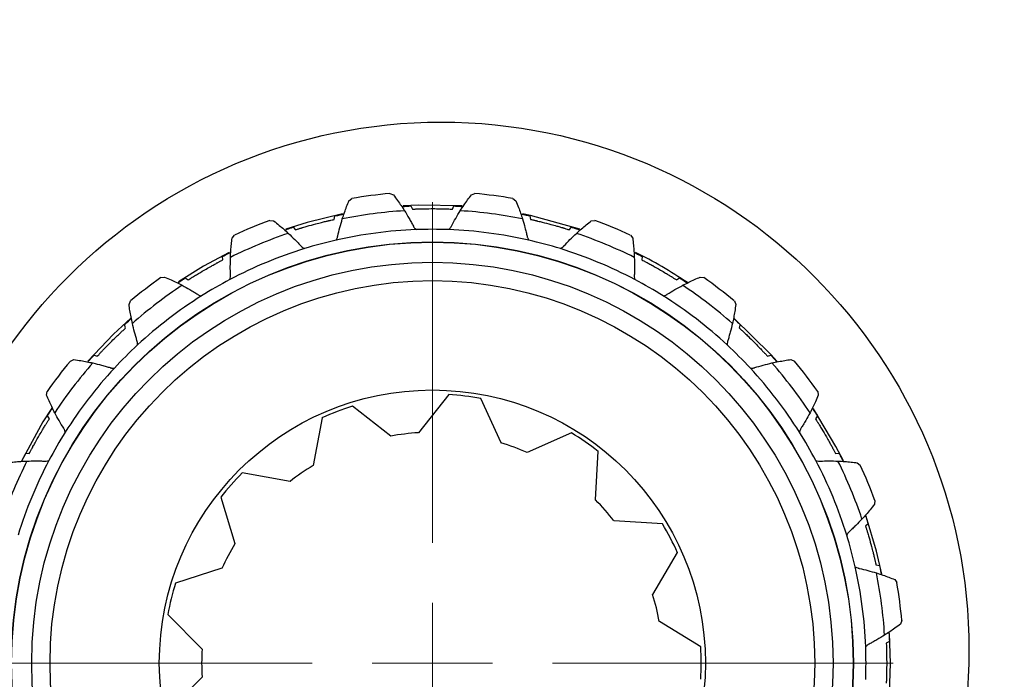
# Model space of a CAD drawing. Header units: inches. Extents: x 0.6 to 16.3, y 0.2 to 11.5.
# Tile 7 of 19: x 3.8 to 4.9, y 7.5 to 8.2. Entities that reach past the tile are written whole.
import ezdxf

# ---------------------------------------------------------------- set-up
doc = ezdxf.new("R2010")
doc.units = ezdxf.units.IN
doc.header["$MEASUREMENT"] = 0
doc.styles.add('SLDTEXTSTYLE0', font='TXT', dxfattribs={"width": 0.75})
doc.dimstyles.new('SLDDIMSTYLE0', dxfattribs={"dimtxt": 0.137795, "dimasz": 0.14, "dimexe": 0, "dimexo": 0.0625, "dimgap": 0.034449, "dimtad": 0, "dimtih": 1, "dimtoh": 1, "dimdec": 1, "dimlfac": 1.5, "dimrnd": 1e-09, "dimzin": 12, "dimdsep": 46, "dimtxsty": 'SLDTEXTSTYLE0', "dimblk1": 'CLOSED', "dimblk2": 'CLOSED', "dimsah": 1, "dimcen": 0.09, "dimadec": 0, "dimazin": 3, "dimtfac": 1, "dimtdec": 1, "dimtofl": 0, "dimtmove": 0, "dimatfit": 3, "dimldrblk": 'CLOSED', "dimfxl": 0, "dimfrac": 2, "dimtolj": 1, "dimtzin": 12, "dimarcsym": 0})

# ---------------------------------------------------------------- blocks, each defined once
blk = doc.blocks.new('_Closed')
at = {"color": 0, "linetype": 'ByBlock', "lineweight": -2}
for p, q in [((-1, 0.166667), (0, 0)), ((-1, 0.166667), (-1, -0.166667)), ((0, 0), (-1, -0.166667)), ((0, 0), (-1, 0))]:
    blk.add_line(p, q, dxfattribs=at)
blk = doc.blocks.new('_D')
at = {"color": 7, "linetype": 'Continuous', "lineweight": 0}
for p, q in [((3.8435, 9.5384), (1.2704, 9.5384)), ((1.3098, 9.5384), (1.3098, 9.1017)), ((1.1571, 9.0737), (1.1151, 9.0737)), ((1.1151, 9.0737), (1.1151, 8.8549)), ((1.4625, 9.0737), (1.5045, 9.0737)), ((1.5045, 9.0737), (1.5045, 8.8549)), ((1.1151, 8.8549), (1.1571, 8.8549)), ((1.5045, 8.8549), (1.4625, 8.8549)), ((1.3098, 4.6687), (1.3098, 8.6488)), ((3.0076, 4.6687), (1.2704, 4.6687))]:
    blk.add_line(p, q, dxfattribs=at)
at = {"color": 7, "linetype": 'Continuous', "lineweight": 18, "xscale": 0.14, "yscale": 0.14}
for p, rotation in [((1.3098, 9.5384), 90.0000000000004), ((1.3098, 4.6687), 270.0000000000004)]:
    blk.add_blockref('_Closed', p, dxfattribs=dict(at, rotation=rotation))
at = {"color": 7, "linetype": 'Continuous', "lineweight": 18, "char_height": 0.1378, "attachment_point": 1, "style": 'SLDTEXTSTYLE0'}
for s, insert in [('186', (1.1571, 9.0326)), ('7.3', (1.1825, 8.8264))]:
    blk.add_mtext(s, dxfattribs=dict(at, insert=insert))
blk = doc.blocks.new('SW_CENTERMARKSYMBOL_0')
at = {"color": 0, "linetype": 'Continuous', "lineweight": 18}
for p, q in [((0, 0.1312), (0, 0.503)), ((0, 0), (0, 0.0656)), ((-0.1312, 0), (-0.503, 0)), ((0, 0), (-0.0656, 0)), ((0, 0), (0, -0.0656)), ((0, 0), (0.0656, 0)), ((0.1312, 0), (0.503, 0)), ((0, -0.1312), (0, -0.503))]:
    blk.add_line(p, q, dxfattribs=at)

msp = doc.modelspace()

# ---------------------------------------------------------------- linework, layer by layer
at = {"color": 7, "linetype": 'Continuous', "lineweight": 25}
for p, q in [((4.2068, 7.9975), (4.2106, 7.996)), ((4.2957, 7.996), (4.2995, 7.9975)), ((4.162, 7.9896), (4.1653, 7.9921)), ((4.341, 7.9921), (4.3443, 7.9896)), ((4.2296, 7.9839), (4.2313, 7.9805)), ((4.275, 7.9805), (4.2767, 7.9839)), ((4.0757, 7.9681), (4.0798, 7.9676)), ((4.146, 7.9692), (4.1468, 7.973)), ((4.3595, 7.973), (4.3603, 7.9692)), ((4.4265, 7.9676), (4.4306, 7.9681)), ((4.1013, 7.9608), (4.1039, 7.9579)), ((4.4024, 7.9579), (4.405, 7.9608)), ((4.0345, 7.9489), (4.0371, 7.9521)), ((4.4692, 7.9521), (4.4718, 7.9489)), ((4.0244, 7.925), (4.0242, 7.9288)), ((4.4821, 7.9288), (4.4819, 7.925)), ((3.9568, 7.9057), (3.9608, 7.9063)), ((3.9834, 7.9053), (3.9866, 7.9032)), ((4.5197, 7.9032), (4.5229, 7.9053)), ((4.5455, 7.9063), (4.5495, 7.9057)), ((3.922, 7.8765), (3.9236, 7.8802)), ((4.5827, 7.8802), (4.5843, 7.8765)), ((3.9183, 7.8508), (3.9171, 7.8545)), ((4.5892, 7.8545), (4.588, 7.8508)), ((3.858, 7.8147), (3.8618, 7.8163)), ((3.8838, 7.8211), (3.8874, 7.8199)), ((4.6188, 7.8199), (4.6225, 7.8211)), ((4.6445, 7.8163), (4.6483, 7.8147)), ((3.8319, 7.7774), (3.8326, 7.7815)), ((4.6737, 7.7815), (4.6743, 7.7774)), ((4.2709, 7.7781), (4.2379, 7.7365)), ((4.3281, 7.7255), (4.3061, 7.7738)), ((4.2078, 7.7328), (4.1658, 7.7653)), ((3.8351, 7.7517), (3.833, 7.7549)), ((4.1327, 7.7528), (4.1229, 7.7006)), ((4.6733, 7.7549), (4.6712, 7.7517)), ((4.405, 7.7363), (4.3565, 7.7148)), ((4.4312, 7.6632), (4.4342, 7.7162)), ((3.8094, 7.7141), (3.8132, 7.7139)), ((4.693, 7.7139), (4.6969, 7.7141)), ((4.7169, 7.7037), (4.7201, 7.7012)), ((4.0978, 7.6834), (4.0456, 7.6926)), ((4.0221, 7.6661), (4.0376, 7.6154)), ((4.7361, 7.6625), (4.7356, 7.6584)), ((4.5043, 7.637), (4.4514, 7.6404)), ((4.7288, 7.637), (4.726, 7.6344)), ((4.4936, 7.56), (4.5208, 7.6056)), ((4.0235, 7.5885), (3.9729, 7.5724)), ((4.7373, 7.5922), (4.741, 7.5914)), ((4.7577, 7.5763), (4.7601, 7.5729)), ((3.9645, 7.538), (4.0018, 7.5003)), ((4.5461, 7.5028), (4.5009, 7.5305)), ((4.7656, 7.5315), (4.7641, 7.5277)), ((4.7531, 7.4851), (4.752, 7.5173)), ((4.7519, 7.5087), (4.7485, 7.5069)), ((4.752, 7.4518), (4.7531, 7.4851)), ((4.0018, 7.4699), (3.9645, 7.4322))]:
    msp.add_line(p, q, dxfattribs=at)
at = {"color": 7, "linetype": 'Continuous', "lineweight": 25, "flags": 128}
for points in [[(4.2855, 7.984), (4.2378, 7.9848), (4.2211, 7.984)], [(4.155, 7.9753), (4.1163, 7.9659), (4.0931, 7.9587)], [(4.414, 7.9584), (4.3601, 7.9735), (4.3513, 7.9753)], [(4.0313, 7.9331), (4.0032, 7.9181), (3.9759, 7.9011)], [(3.924, 7.8614), (3.9051, 7.844), (3.8771, 7.8145)], [(4.6296, 7.814), (4.6226, 7.8219), (4.5822, 7.8615)], [(3.8378, 7.7634), (3.8281, 7.7483), (3.8045, 7.7056)], [(4.7017, 7.7058), (4.6936, 7.7216), (4.6691, 7.7624)], [(4.7436, 7.5821), (4.738, 7.6071), (4.7267, 7.6452)]]:
    msp.add_lwpolyline(points, dxfattribs=at)
at = {"color": 7, "linetype": 'Continuous', "lineweight": 25}
for centre, radius in [((4.2628, 7.4994), 1.314), ((4.2628, 7.4994), 0.576), ((4.2531, 7.4851), 0.4595), ((4.2531, 7.4851), 0.4593), ((4.2531, 7.4851), 0.4373), ((4.2531, 7.4851), 0.4173), ((4.2531, 7.4851), 0.298)]:
    msp.add_circle(centre, radius, dxfattribs=at)
at = {"color": 8, "linetype": 'Continuous', "lineweight": 25}
for start, end in [(0, 133.4609), (174.13, 314.7301)]:
    msp.add_arc((4.2531, 7.4851), 1.9709, start, end, dxfattribs=at)
at = {"color": 7, "linetype": 'Continuous', "lineweight": 25}
for centre, radius, start, end in [((4.2628, 7.4994), 1.374, 70.7429, 238.2571), ((4.2628, 7.4994), 1.334, 70.7796, 238.2204), ((4.2628, 7.4994), 1.374, 250.7429, 58.2571), ((4.2628, 7.4994), 1.334, 250.7796, 58.2204), ((4.2531, 7.4851), 0.5145, 95.1705, 99.8295), ((4.2531, 7.4851), 0.5145, 80.1705, 84.8295), ((4.2531, 7.4851), 0.4945, 93.5332, 101.4668), ((4.2531, 7.4851), 0.4945, 78.5332, 86.4668), ((4.2531, 7.4851), 0.5145, 110.1705, 114.8295), ((4.2531, 7.4851), 0.5145, 65.1705, 69.8295), ((4.2531, 7.4851), 0.4945, 108.5332, 116.4668), ((4.2531, 7.4851), 0.4733, 92.1667, 102.8333), ((4.2531, 7.4851), 0.4733, 87.8333, 92.1667), ((4.2531, 7.4851), 0.4733, 77.1667, 87.8333), ((4.2531, 7.4851), 0.4945, 63.5332, 71.4668), ((4.2531, 7.4851), 0.4733, 102.8333, 107.1667), ((4.2531, 7.4851), 0.4733, 72.8333, 77.1667), ((4.2531, 7.4851), 0.4733, 107.1667, 117.8333), ((4.2531, 7.4851), 0.4733, 62.1667, 72.8333), ((4.2531, 7.4851), 0.4999, 56.1601, 63.6793), ((4.2531, 7.4851), 0.5145, 125.1705, 129.8295), ((4.2531, 7.4851), 0.4733, 117.8333, 122.1667), ((4.2531, 7.4851), 0.4733, 57.8333, 62.1667), ((4.2531, 7.4851), 0.5145, 50.1705, 54.8295), ((4.2531, 7.4851), 0.4945, 123.5332, 131.4668), ((4.2531, 7.4851), 0.4945, 48.5332, 56.4668), ((4.2531, 7.4851), 0.4733, 122.1667, 132.8333), ((4.2531, 7.4851), 0.4733, 47.1667, 57.8333), ((4.2531, 7.4851), 0.4733, 132.8333, 137.1667), ((4.2531, 7.4851), 0.4733, 42.8333, 47.1667), ((4.2531, 7.4851), 0.5145, 140.1705, 144.8295), ((4.2531, 7.4851), 0.5145, 35.1705, 39.8295), ((4.2531, 7.4851), 0.4945, 138.5332, 146.4668), ((4.2531, 7.4851), 0.4733, 137.1667, 147.8333), ((4.2531, 7.4851), 0.4733, 32.1667, 42.8333), ((4.2531, 7.4851), 0.4945, 33.5332, 41.4668), ((4.2531, 7.4851), 0.2935, 79.6154, 86.5385), ((4.2531, 7.4851), 0.2935, 107.3077, 114.2308), ((4.2531, 7.4851), 0.4733, 147.8333, 152.1667), ((4.2531, 7.4851), 0.2518, 93.4615, 100.3846), ((4.2531, 7.4851), 0.2935, 51.9231, 58.8462), ((4.2531, 7.4851), 0.4733, 27.8333, 32.1667), ((4.2531, 7.4851), 0.2518, 65.7692, 72.6923), ((4.2531, 7.4851), 0.4945, 153.5332, 161.4668), ((4.2531, 7.4851), 0.4733, 152.1667, 162.8333), ((4.2531, 7.4851), 0.4733, 17.1667, 27.8333), ((4.2531, 7.4851), 0.4945, 18.5332, 26.4668), ((4.2531, 7.4851), 0.2518, 121.1538, 128.0769), ((4.2531, 7.4851), 0.5145, 20.1705, 24.8295), ((4.2531, 7.4851), 0.2935, 135, 141.9231), ((4.2531, 7.4851), 0.2518, 38.0769, 45), ((4.2531, 7.4851), 0.2935, 24.2308, 31.1538), ((4.2531, 7.4851), 0.4733, 12.8333, 17.1667), ((4.2531, 7.4851), 0.2518, 148.8462, 155.7692), ((4.2531, 7.4851), 0.4733, 2.1667, 12.8333), ((4.2531, 7.4851), 0.4945, 3.5332, 11.4668), ((4.2531, 7.4851), 0.2935, 162.6923, 169.6154), ((4.2531, 7.4851), 0.5145, 5.1705, 9.8295), ((4.2531, 7.4851), 0.2518, 10.3846, 17.3077), ((4.2531, 7.4851), 0.2935, 356.5385, 3.4615), ((4.2531, 7.4851), 0.4733, 357.8333, 2.1667), ((4.2531, 7.4851), 0.2518, 176.5385, 183.4615)]:
    msp.add_arc(centre, radius, start, end, dxfattribs=at)
for points, knots in [([(4.2106, 7.996), (4.2122, 7.9939), (4.215, 7.9901), (4.2191, 7.9843), (4.2215, 7.9805), (4.2227, 7.9787)], [0, 0, 0, 0, 0.367191, 0.683527, 1, 1, 1, 1]), ([(4.2836, 7.9787), (4.285, 7.9808), (4.2876, 7.9848), (4.2916, 7.9905), (4.2943, 7.9942), (4.2957, 7.996)], [0, 0, 0, 0, 0.356058, 0.677963, 1, 1, 1, 1]), ([(4.1548, 7.9697), (4.1556, 7.9721), (4.1571, 7.9766), (4.1595, 7.9833), (4.1612, 7.9875), (4.162, 7.9896)], [0, 0, 0, 0, 0.356058, 0.677963, 1, 1, 1, 1]), ([(4.3443, 7.9896), (4.3452, 7.9872), (4.347, 7.9827), (4.3494, 7.9761), (4.3508, 7.9719), (4.3515, 7.9697)], [0, 0, 0, 0, 0.367191, 0.683527, 1, 1, 1, 1]), ([(4.1468, 7.973), (4.1479, 7.9732), (4.1536, 7.9744), (4.1552, 7.9748), (4.1566, 7.975)], [0, 0, 0, 0, 0.199918, 1, 1, 1, 1]), ([(4.2196, 7.9833), (4.2202, 7.9834), (4.2213, 7.9834), (4.2269, 7.9837), (4.2296, 7.9839)], [0, 0, 0, 0, 0.51366, 1, 1, 1, 1]), ([(4.2227, 7.9787), (4.2244, 7.9759), (4.227, 7.9717), (4.2302, 7.966), (4.2318, 7.963), (4.2325, 7.9615), (4.2328, 7.961), (4.2335, 7.9598), (4.2345, 7.9588), (4.2353, 7.9581)], [0, 0, 0, 0, 0.404289, 0.618528, 0.805562, 0.82177, 0.827836, 0.876144, 1, 1, 1, 1]), ([(4.2313, 7.9805), (4.2319, 7.9805), (4.2327, 7.9805), (4.2347, 7.9806), (4.2361, 7.9807), (4.2375, 7.9807), (4.2385, 7.9807), (4.2409, 7.9808), (4.2461, 7.9809), (4.2532, 7.981), (4.2601, 7.9809), (4.2644, 7.9808), (4.267, 7.9808), (4.2685, 7.9807), (4.2699, 7.9807), (4.2722, 7.9806), (4.2736, 7.9805), (4.2745, 7.9805), (4.275, 7.9805)], [0, 0, 0, 0, 0.16043, 0.215716, 0.259558, 0.278881, 0.293965, 0.309151, 0.378059, 0.515881, 0.608724, 0.671228, 0.698803, 0.715524, 0.7367, 0.775509, 0.897488, 1, 1, 1, 1]), ([(4.271, 7.9581), (4.2718, 7.9588), (4.2728, 7.9598), (4.2735, 7.961), (4.2738, 7.9615), (4.2753, 7.9646), (4.2785, 7.9704), (4.2819, 7.9759), (4.2836, 7.9787)], [0, 0, 0, 0, 0.123859, 0.172169, 0.178234, 0.194443, 0.595701, 1, 1, 1, 1]), ([(4.2767, 7.9839), (4.2779, 7.9838), (4.2836, 7.9835), (4.2853, 7.9834), (4.2866, 7.9833)], [0, 0, 0, 0, 0.199918, 1, 1, 1, 1]), ([(4.3497, 7.975), (4.3503, 7.9749), (4.3514, 7.9747), (4.3568, 7.9736), (4.3595, 7.973)], [0, 0, 0, 0, 0.5136596, 1, 1, 1, 1]), ([(4.0798, 7.9676), (4.0819, 7.966), (4.0857, 7.963), (4.091, 7.9584), (4.0943, 7.9555), (4.096, 7.954)], [0, 0, 0, 0, 0.367191, 0.683527, 1, 1, 1, 1]), ([(4.1039, 7.9579), (4.1044, 7.9581), (4.1052, 7.9584), (4.1071, 7.959), (4.1084, 7.9594), (4.1097, 7.9598), (4.1108, 7.9601), (4.113, 7.9607), (4.118, 7.9622), (4.1249, 7.9641), (4.1316, 7.9658), (4.1357, 7.9669), (4.1382, 7.9674), (4.1397, 7.9678), (4.1411, 7.9681), (4.1433, 7.9686), (4.1447, 7.9689), (4.1456, 7.9691), (4.146, 7.9692)], [0, 0, 0, 0, 0.16043, 0.215716, 0.259558, 0.278881, 0.293965, 0.309151, 0.378059, 0.515881, 0.608724, 0.671228, 0.698803, 0.715524, 0.7367, 0.775509, 0.897488, 1, 1, 1, 1]), ([(4.148, 7.9466), (4.1485, 7.9475), (4.1493, 7.9487), (4.1496, 7.9501), (4.1497, 7.9506), (4.1505, 7.954), (4.152, 7.9604), (4.1539, 7.9666), (4.1548, 7.9697)], [0, 0, 0, 0, 0.123859, 0.172169, 0.178234, 0.194443, 0.595701, 1, 1, 1, 1]), ([(4.3515, 7.9697), (4.3524, 7.9666), (4.3538, 7.9618), (4.3554, 7.9556), (4.3562, 7.9523), (4.3565, 7.9506), (4.3567, 7.9501), (4.357, 7.9487), (4.3577, 7.9475), (4.3583, 7.9466)], [0, 0, 0, 0, 0.4042889, 0.6185277, 0.8055616, 0.8217703, 0.8278357, 0.876144, 1, 1, 1, 1]), ([(4.3603, 7.9692), (4.3609, 7.9691), (4.3617, 7.9689), (4.3636, 7.9685), (4.365, 7.9682), (4.3663, 7.9679), (4.3673, 7.9676), (4.3696, 7.9671), (4.3747, 7.9658), (4.3815, 7.9641), (4.3882, 7.9622), (4.3923, 7.961), (4.3948, 7.9603), (4.3962, 7.9599), (4.3976, 7.9594), (4.3998, 7.9588), (4.4011, 7.9584), (4.402, 7.9581), (4.4024, 7.9579)], [0, 0, 0, 0, 0.16043, 0.215716, 0.259558, 0.278881, 0.293965, 0.309151, 0.378059, 0.515881, 0.608724, 0.671228, 0.698803, 0.715524, 0.7367, 0.775509, 0.897488, 1, 1, 1, 1]), ([(4.4103, 7.954), (4.4122, 7.9556), (4.4157, 7.9588), (4.4211, 7.9634), (4.4247, 7.9662), (4.4265, 7.9676)], [0, 0, 0, 0, 0.356058, 0.677963, 1, 1, 1, 1]), ([(4.0918, 7.9577), (4.0924, 7.9579), (4.0934, 7.9582), (4.0987, 7.96), (4.1013, 7.9608)], [0, 0, 0, 0, 0.5136596, 1, 1, 1, 1]), ([(4.096, 7.954), (4.0983, 7.9517), (4.102, 7.9483), (4.1065, 7.9437), (4.1088, 7.9412), (4.1099, 7.94), (4.1103, 7.9395), (4.1113, 7.9385), (4.1126, 7.9378), (4.1134, 7.9374)], [0, 0, 0, 0, 0.404289, 0.618528, 0.805562, 0.82177, 0.827836, 0.876144, 1, 1, 1, 1]), ([(4.3929, 7.9374), (4.3937, 7.9378), (4.395, 7.9385), (4.396, 7.9395), (4.3964, 7.94), (4.3987, 7.9425), (4.4032, 7.9473), (4.408, 7.9517), (4.4103, 7.954)], [0, 0, 0, 0, 0.123859, 0.172169, 0.178234, 0.194443, 0.595701, 1, 1, 1, 1]), ([(4.405, 7.9608), (4.4061, 7.9604), (4.4116, 7.9587), (4.4132, 7.9581), (4.4145, 7.9577)], [0, 0, 0, 0, 0.199918, 1, 1, 1, 1]), ([(4.0328, 7.9278), (4.0329, 7.9303), (4.0331, 7.935), (4.0337, 7.9421), (4.0343, 7.9466), (4.0345, 7.9489)], [0, 0, 0, 0, 0.356058, 0.677963, 1, 1, 1, 1]), ([(4.4718, 7.9489), (4.4721, 7.9463), (4.4726, 7.9415), (4.4732, 7.9344), (4.4734, 7.93), (4.4735, 7.9278)], [0, 0, 0, 0, 0.367191, 0.683527, 1, 1, 1, 1]), ([(4.0242, 7.9288), (4.0252, 7.9294), (4.0303, 7.932), (4.0318, 7.9327), (4.0331, 7.9333)], [0, 0, 0, 0, 0.1999183, 1, 1, 1, 1]), ([(4.4732, 7.9333), (4.4738, 7.9331), (4.4747, 7.9326), (4.4797, 7.9301), (4.4821, 7.9288)], [0, 0, 0, 0, 0.51366, 1, 1, 1, 1]), ([(3.9866, 7.9032), (3.9871, 7.9035), (3.9878, 7.904), (3.9894, 7.905), (3.9906, 7.9058), (3.9918, 7.9065), (3.9927, 7.907), (3.9947, 7.9083), (3.9992, 7.911), (4.0053, 7.9146), (4.0113, 7.918), (4.0151, 7.92), (4.0173, 7.9213), (4.0186, 7.922), (4.0199, 7.9226), (4.0219, 7.9237), (4.0231, 7.9244), (4.024, 7.9248), (4.0244, 7.925)], [0, 0, 0, 0, 0.16043, 0.215716, 0.259558, 0.278881, 0.293965, 0.309151, 0.378059, 0.515881, 0.608724, 0.671228, 0.698803, 0.715524, 0.7367, 0.775509, 0.897488, 1, 1, 1, 1]), ([(4.0321, 7.9037), (4.0324, 7.9047), (4.0329, 7.906), (4.0328, 7.9074), (4.0328, 7.908), (4.0326, 7.9114), (4.0325, 7.918), (4.0327, 7.9245), (4.0328, 7.9278)], [0, 0, 0, 0, 0.123859, 0.172169, 0.178234, 0.194443, 0.595701, 1, 1, 1, 1]), ([(4.4735, 7.9278), (4.4736, 7.9245), (4.4738, 7.9195), (4.4737, 7.9131), (4.4736, 7.9097), (4.4735, 7.908), (4.4735, 7.9074), (4.4734, 7.906), (4.4739, 7.9047), (4.4741, 7.9037)], [0, 0, 0, 0, 0.404289, 0.618528, 0.805562, 0.82177, 0.827836, 0.876144, 1, 1, 1, 1]), ([(4.4819, 7.925), (4.4825, 7.9247), (4.4832, 7.9244), (4.4849, 7.9234), (4.4862, 7.9228), (4.4874, 7.9221), (4.4883, 7.9216), (4.4904, 7.9205), (4.495, 7.918), (4.5011, 7.9145), (4.5071, 7.911), (4.5108, 7.9088), (4.5129, 7.9074), (4.5142, 7.9067), (4.5154, 7.9059), (4.5174, 7.9047), (4.5186, 7.9039), (4.5194, 7.9034), (4.5197, 7.9032)], [0, 0, 0, 0, 0.16043, 0.215716, 0.259558, 0.278881, 0.293965, 0.309151, 0.378059, 0.515881, 0.608724, 0.671228, 0.698803, 0.715524, 0.7367, 0.775509, 0.897488, 1, 1, 1, 1]), ([(3.9608, 7.9063), (3.9632, 7.9053), (3.9677, 7.9034), (3.9741, 7.9003), (3.978, 7.8983), (3.98, 7.8973)], [0, 0, 0, 0, 0.367191, 0.683527, 1, 1, 1, 1]), ([(3.975, 7.8998), (3.9755, 7.9001), (3.9764, 7.9008), (3.9811, 7.9038), (3.9834, 7.9053)], [0, 0, 0, 0, 0.5136596, 1, 1, 1, 1]), ([(4.5229, 7.9053), (4.5239, 7.9047), (4.5287, 7.9015), (4.5301, 7.9006), (4.5313, 7.8998)], [0, 0, 0, 0, 0.199918, 1, 1, 1, 1]), ([(4.5263, 7.8973), (4.5285, 7.8984), (4.5328, 7.9006), (4.5392, 7.9036), (4.5434, 7.9054), (4.5455, 7.9063)], [0, 0, 0, 0, 0.356058, 0.677963, 1, 1, 1, 1]), ([(3.98, 7.8973), (3.9828, 7.8958), (3.9872, 7.8934), (3.9928, 7.8901), (3.9957, 7.8883), (3.9971, 7.8874), (3.9976, 7.8871), (3.9988, 7.8863), (4.0002, 7.886), (4.0012, 7.8858)], [0, 0, 0, 0, 0.4042889, 0.6185277, 0.8055616, 0.8217703, 0.8278357, 0.876144, 1, 1, 1, 1]), ([(4.5051, 7.8858), (4.5061, 7.886), (4.5075, 7.8863), (4.5087, 7.8871), (4.5092, 7.8874), (4.5121, 7.8892), (4.5177, 7.8927), (4.5234, 7.8958), (4.5263, 7.8973)], [0, 0, 0, 0, 0.1238591, 0.1721686, 0.1782342, 0.1944432, 0.595701, 1, 1, 1, 1]), ([(3.9257, 7.8557), (3.9252, 7.8581), (3.9242, 7.8627), (3.9229, 7.8697), (3.9223, 7.8742), (3.922, 7.8765)], [0, 0, 0, 0, 0.356058, 0.677963, 1, 1, 1, 1]), ([(4.5843, 7.8765), (4.584, 7.8739), (4.5832, 7.8691), (4.582, 7.8622), (4.5811, 7.8578), (4.5806, 7.8557)], [0, 0, 0, 0, 0.367191, 0.683527, 1, 1, 1, 1]), ([(3.9171, 7.8545), (3.918, 7.8552), (3.9222, 7.8591), (3.9235, 7.8602), (3.9245, 7.8611)], [0, 0, 0, 0, 0.199918, 1, 1, 1, 1]), ([(3.9313, 7.8322), (3.9314, 7.8332), (3.9314, 7.8346), (3.931, 7.836), (3.9308, 7.8366), (3.9298, 7.8398), (3.9279, 7.8462), (3.9264, 7.8525), (3.9257, 7.8557)], [0, 0, 0, 0, 0.123859, 0.172169, 0.178234, 0.194443, 0.595701, 1, 1, 1, 1]), ([(4.5806, 7.8557), (4.5799, 7.8525), (4.5787, 7.8476), (4.5769, 7.8414), (4.576, 7.8382), (4.5754, 7.8366), (4.5753, 7.836), (4.5749, 7.8346), (4.5749, 7.8332), (4.575, 7.8322)], [0, 0, 0, 0, 0.404289, 0.618528, 0.805562, 0.82177, 0.827836, 0.876144, 1, 1, 1, 1]), ([(4.5817, 7.8611), (4.5822, 7.8607), (4.583, 7.86), (4.5872, 7.8563), (4.5892, 7.8545)], [0, 0, 0, 0, 0.51366, 1, 1, 1, 1]), ([(3.8874, 7.8199), (3.8879, 7.8204), (3.8884, 7.821), (3.8897, 7.8224), (3.8907, 7.8235), (3.8916, 7.8245), (3.8924, 7.8252), (3.894, 7.827), (3.8976, 7.8307), (3.9026, 7.8358), (3.9075, 7.8406), (3.9106, 7.8436), (3.9124, 7.8453), (3.9135, 7.8464), (3.9146, 7.8474), (3.9163, 7.8489), (3.9173, 7.8499), (3.918, 7.8505), (3.9183, 7.8508)], [0, 0, 0, 0, 0.16043, 0.215716, 0.259558, 0.278881, 0.293965, 0.309151, 0.378059, 0.515881, 0.608724, 0.671228, 0.698803, 0.715524, 0.7367, 0.775509, 0.897488, 1, 1, 1, 1]), ([(4.588, 7.8508), (4.5884, 7.8504), (4.589, 7.8498), (4.5905, 7.8485), (4.5915, 7.8476), (4.5925, 7.8466), (4.5933, 7.8459), (4.595, 7.8443), (4.5988, 7.8407), (4.6038, 7.8357), (4.6087, 7.8308), (4.6116, 7.8277), (4.6134, 7.8258), (4.6144, 7.8247), (4.6154, 7.8237), (4.617, 7.822), (4.6179, 7.821), (4.6186, 7.8203), (4.6188, 7.8199)], [0, 0, 0, 0, 0.16043, 0.215716, 0.259558, 0.278881, 0.293965, 0.309151, 0.378059, 0.515881, 0.608724, 0.671228, 0.698803, 0.715524, 0.7367, 0.775509, 0.897488, 1, 1, 1, 1]), ([(3.8618, 7.8163), (3.8644, 7.8159), (3.8692, 7.8152), (3.8761, 7.814), (3.8804, 7.813), (3.8826, 7.8126)], [0, 0, 0, 0, 0.367191, 0.683527, 1, 1, 1, 1]), ([(3.8772, 7.8137), (3.8775, 7.8141), (3.8783, 7.815), (3.882, 7.8191), (3.8838, 7.8211)], [0, 0, 0, 0, 0.51366, 1, 1, 1, 1]), ([(4.6225, 7.8211), (4.6233, 7.8203), (4.6271, 7.816), (4.6282, 7.8147), (4.6291, 7.8137)], [0, 0, 0, 0, 0.199918, 1, 1, 1, 1]), ([(4.6237, 7.8126), (4.6261, 7.8131), (4.6308, 7.8141), (4.6377, 7.8153), (4.6422, 7.816), (4.6445, 7.8163)], [0, 0, 0, 0, 0.356058, 0.677963, 1, 1, 1, 1]), ([(3.8826, 7.8126), (3.8858, 7.8118), (3.8906, 7.8107), (3.8969, 7.8089), (3.9001, 7.8079), (3.9017, 7.8074), (3.9022, 7.8072), (3.9036, 7.8068), (3.905, 7.8069), (3.906, 7.8069)], [0, 0, 0, 0, 0.4042889, 0.6185277, 0.8055616, 0.8217703, 0.8278357, 0.876144, 1, 1, 1, 1]), ([(4.6003, 7.8069), (4.6013, 7.8069), (4.6027, 7.8068), (4.6041, 7.8072), (4.6046, 7.8074), (4.6078, 7.8084), (4.6142, 7.8103), (4.6205, 7.8118), (4.6237, 7.8126)], [0, 0, 0, 0, 0.123859, 0.172169, 0.178234, 0.194443, 0.595701, 1, 1, 1, 1]), ([(3.8409, 7.7583), (3.8398, 7.7605), (3.8377, 7.7647), (3.8347, 7.7711), (3.8329, 7.7753), (3.8319, 7.7774)], [0, 0, 0, 0, 0.356058, 0.677963, 1, 1, 1, 1]), ([(4.6743, 7.7774), (4.6733, 7.775), (4.6714, 7.7706), (4.6684, 7.7642), (4.6664, 7.7603), (4.6653, 7.7583)], [0, 0, 0, 0, 0.367191, 0.683527, 1, 1, 1, 1]), ([(3.833, 7.7549), (3.8336, 7.7559), (3.8367, 7.7607), (3.8377, 7.7621), (3.8384, 7.7632)], [0, 0, 0, 0, 0.1999183, 1, 1, 1, 1]), ([(4.6679, 7.7632), (4.6682, 7.7628), (4.6688, 7.7618), (4.6718, 7.7572), (4.6733, 7.7549)], [0, 0, 0, 0, 0.51366, 1, 1, 1, 1]), ([(3.8132, 7.7139), (3.8135, 7.7144), (3.8139, 7.7152), (3.8148, 7.7169), (3.8155, 7.7181), (3.8161, 7.7193), (3.8166, 7.7203), (3.8178, 7.7224), (3.8203, 7.7269), (3.8237, 7.7331), (3.8273, 7.739), (3.8295, 7.7427), (3.8308, 7.7449), (3.8316, 7.7462), (3.8324, 7.7474), (3.8336, 7.7494), (3.8343, 7.7505), (3.8348, 7.7513), (3.8351, 7.7517)], [0, 0, 0, 0, 0.16043, 0.215716, 0.259558, 0.278881, 0.293965, 0.309151, 0.378059, 0.515881, 0.608724, 0.671228, 0.698803, 0.715524, 0.7367, 0.775509, 0.897488, 1, 1, 1, 1]), ([(3.8525, 7.7371), (3.8522, 7.7381), (3.8519, 7.7395), (3.8512, 7.7407), (3.8509, 7.7412), (3.849, 7.744), (3.8456, 7.7497), (3.8425, 7.7554), (3.8409, 7.7583)], [0, 0, 0, 0, 0.123859, 0.172169, 0.178234, 0.194443, 0.595701, 1, 1, 1, 1]), ([(4.6653, 7.7583), (4.6638, 7.7554), (4.6614, 7.751), (4.6581, 7.7454), (4.6563, 7.7426), (4.6554, 7.7412), (4.6551, 7.7407), (4.6544, 7.7395), (4.6541, 7.7381), (4.6538, 7.7371)], [0, 0, 0, 0, 0.404289, 0.618528, 0.805562, 0.82177, 0.827836, 0.876144, 1, 1, 1, 1]), ([(4.6712, 7.7517), (4.6715, 7.7512), (4.672, 7.7505), (4.673, 7.7488), (4.6738, 7.7476), (4.6745, 7.7465), (4.6751, 7.7456), (4.6763, 7.7435), (4.679, 7.7391), (4.6826, 7.733), (4.686, 7.727), (4.6881, 7.7232), (4.6893, 7.721), (4.69, 7.7196), (4.6907, 7.7184), (4.6918, 7.7163), (4.6924, 7.7151), (4.6928, 7.7143), (4.693, 7.7139)], [0, 0, 0, 0, 0.16043, 0.215716, 0.259558, 0.278881, 0.293965, 0.309151, 0.378059, 0.515881, 0.608724, 0.671228, 0.698803, 0.715524, 0.7367, 0.775509, 0.897488, 1, 1, 1, 1]), ([(3.7894, 7.7037), (3.792, 7.704), (3.7968, 7.7046), (3.8038, 7.7052), (3.8083, 7.7054), (3.8105, 7.7055)], [0, 0, 0, 0, 0.367191, 0.683527, 1, 1, 1, 1]), ([(3.8049, 7.7052), (3.8052, 7.7057), (3.8057, 7.7067), (3.8082, 7.7117), (3.8094, 7.7141)], [0, 0, 0, 0, 0.51366, 1, 1, 1, 1]), ([(3.8105, 7.7055), (3.8137, 7.7056), (3.8187, 7.7058), (3.8252, 7.7057), (3.8286, 7.7055), (3.8303, 7.7055), (3.8308, 7.7054), (3.8323, 7.7054), (3.8336, 7.7058), (3.8346, 7.7061)], [0, 0, 0, 0, 0.404289, 0.618528, 0.805562, 0.82177, 0.827836, 0.876144, 1, 1, 1, 1]), ([(4.6717, 7.7061), (4.6727, 7.7058), (4.674, 7.7054), (4.6755, 7.7054), (4.676, 7.7055), (4.6794, 7.7056), (4.6861, 7.7058), (4.6926, 7.7056), (4.6958, 7.7055)], [0, 0, 0, 0, 0.123859, 0.172169, 0.178234, 0.194443, 0.595701, 1, 1, 1, 1]), ([(4.6958, 7.7055), (4.6983, 7.7054), (4.7031, 7.7051), (4.7101, 7.7045), (4.7146, 7.704), (4.7169, 7.7037)], [0, 0, 0, 0, 0.356058, 0.677963, 1, 1, 1, 1]), ([(4.6969, 7.7141), (4.6974, 7.7131), (4.7, 7.708), (4.7008, 7.7064), (4.7014, 7.7052)], [0, 0, 0, 0, 0.199918, 1, 1, 1, 1]), ([(4.7356, 7.6584), (4.734, 7.6564), (4.731, 7.6526), (4.7265, 7.6472), (4.7235, 7.6439), (4.722, 7.6423)], [0, 0, 0, 0, 0.367191, 0.683527, 1, 1, 1, 1]), ([(4.722, 7.6423), (4.7198, 7.6399), (4.7164, 7.6363), (4.7117, 7.6318), (4.7092, 7.6295), (4.708, 7.6283), (4.7076, 7.6279), (4.7065, 7.6269), (4.7059, 7.6257), (4.7054, 7.6248)], [0, 0, 0, 0, 0.404289, 0.618528, 0.805562, 0.82177, 0.827836, 0.876144, 1, 1, 1, 1]), ([(4.7257, 7.6464), (4.7259, 7.6459), (4.7263, 7.6448), (4.728, 7.6395), (4.7288, 7.637)], [0, 0, 0, 0, 0.51366, 1, 1, 1, 1]), ([(4.726, 7.6344), (4.7262, 7.6338), (4.7264, 7.633), (4.727, 7.6312), (4.7274, 7.6298), (4.7278, 7.6285), (4.7281, 7.6275), (4.7288, 7.6252), (4.7302, 7.6202), (4.7321, 7.6134), (4.7339, 7.6067), (4.7349, 7.6025), (4.7355, 7.6001), (4.7358, 7.5986), (4.7361, 7.5972), (4.7367, 7.5949), (4.737, 7.5936), (4.7372, 7.5927), (4.7373, 7.5922)], [0, 0, 0, 0, 0.16043, 0.215716, 0.259558, 0.278881, 0.293965, 0.309151, 0.378059, 0.515881, 0.608724, 0.671228, 0.698803, 0.715524, 0.7367, 0.775509, 0.897488, 1, 1, 1, 1]), ([(4.7147, 7.5902), (4.7155, 7.5897), (4.7167, 7.589), (4.7181, 7.5886), (4.7187, 7.5885), (4.722, 7.5878), (4.7284, 7.5862), (4.7347, 7.5844), (4.7378, 7.5834)], [0, 0, 0, 0, 0.123859, 0.172169, 0.178234, 0.194443, 0.595701, 1, 1, 1, 1]), ([(4.741, 7.5914), (4.7413, 7.5903), (4.7425, 7.5847), (4.7428, 7.583), (4.743, 7.5817)], [0, 0, 0, 0, 0.199918, 1, 1, 1, 1]), ([(4.7378, 7.5834), (4.7401, 7.5827), (4.7447, 7.5812), (4.7513, 7.5788), (4.7555, 7.5771), (4.7577, 7.5763)], [0, 0, 0, 0, 0.356058, 0.677963, 1, 1, 1, 1]), ([(4.7641, 7.5277), (4.762, 7.5261), (4.7581, 7.5232), (4.7523, 7.5192), (4.7486, 7.5168), (4.7467, 7.5156)], [0, 0, 0, 0, 0.367191, 0.683527, 1, 1, 1, 1]), ([(4.7467, 7.5156), (4.7439, 7.5139), (4.7397, 7.5112), (4.734, 7.5081), (4.7311, 7.5065), (4.7296, 7.5057), (4.7291, 7.5055), (4.7278, 7.5048), (4.7268, 7.5037), (4.7261, 7.503)], [0, 0, 0, 0, 0.4042889, 0.6185277, 0.8055616, 0.8217703, 0.8278357, 0.876144, 1, 1, 1, 1]), ([(4.7514, 7.5186), (4.7514, 7.518), (4.7515, 7.5169), (4.7518, 7.5114), (4.7519, 7.5087)], [0, 0, 0, 0, 0.51366, 1, 1, 1, 1]), ([(4.7485, 7.5069), (4.7485, 7.5063), (4.7486, 7.5055), (4.7486, 7.5035), (4.7487, 7.5021), (4.7487, 7.5008), (4.7488, 7.4997), (4.7488, 7.4973), (4.7489, 7.4921), (4.749, 7.4851), (4.7489, 7.4781), (4.7489, 7.4738), (4.7488, 7.4713), (4.7487, 7.4698), (4.7487, 7.4684), (4.7486, 7.4661), (4.7486, 7.4647), (4.7485, 7.4637), (4.7485, 7.4633)], [0, 0, 0, 0, 0.16043, 0.215716, 0.259558, 0.278881, 0.293965, 0.309151, 0.378059, 0.515881, 0.608724, 0.671228, 0.698803, 0.715524, 0.7367, 0.775509, 0.897488, 1, 1, 1, 1])]:
    msp.add_open_spline(points, degree=3, knots=knots, dxfattribs=at)

# ---------------------------------------------------------------- block references
at = {"color": 7, "linetype": 'Continuous', "lineweight": 0}
msp.add_blockref('SW_CENTERMARKSYMBOL_0', (4.2531, 7.4851), dxfattribs=at)

# ---------------------------------------------------------------- dimensions: what is measured, and where the dimension line sits
at = {"color": 7, "linetype": 'Continuous', "lineweight": 18}
dim = msp.add_linear_dim(base=(1.3098, 4.6687), p1=(3.8828, 9.5384), p2=(3.047, 4.6687), angle=90, dimstyle='SLDDIMSTYLE0', dxfattribs=at)
dim.commit()
dim.dimension.update_dxf_attribs({"geometry": '_D', "text_midpoint": (1.3098, 8.8752), "dimtype": 160})

doc.saveas('drawing.dxf')
